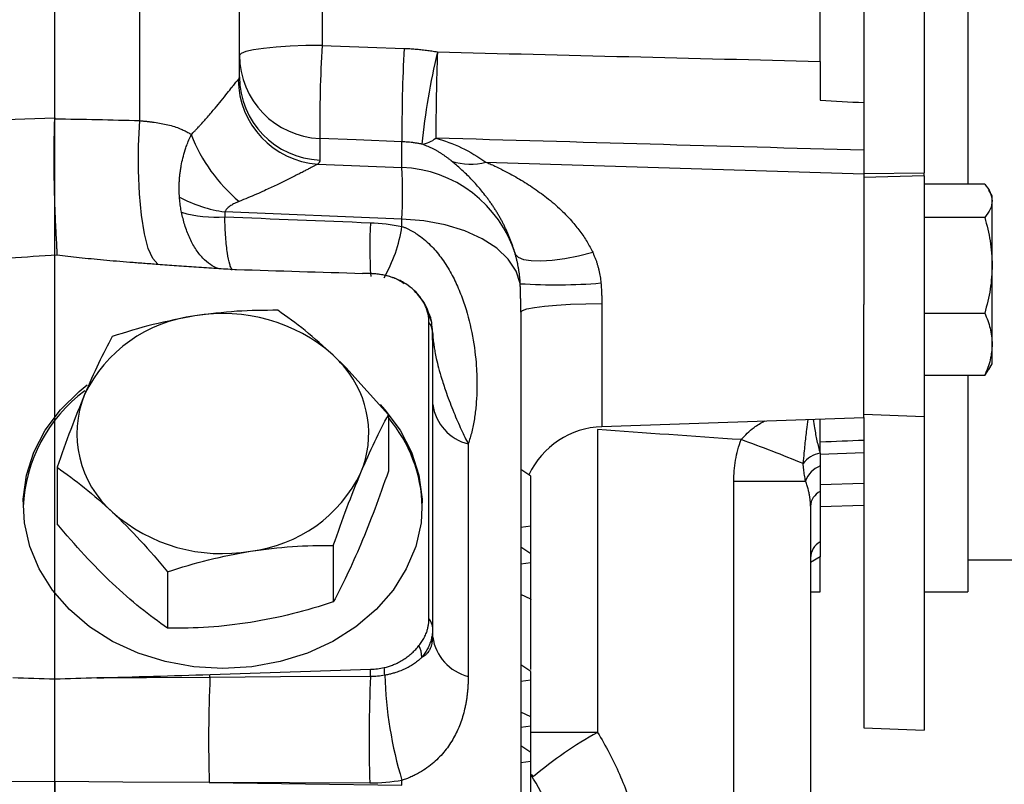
# Model space of a CAD drawing. Header units: inches. Extents: x 0.4 to 16.6, y 0.2 to 10.8.
# Tile 13 of 18: x 12.3 to 13.9, y 5.5 to 6.7. Entities that reach past the tile are written whole.
import ezdxf

# ---------------------------------------------------------------- set-up
doc = ezdxf.new("R2010")
doc.units = ezdxf.units.IN
doc.header["$MEASUREMENT"] = 0
doc.layers.add('SLD-0', color=7, linetype='Continuous', lineweight=25)

msp = doc.modelspace()

# ---------------------------------------------------------------- linework, layer by layer
at = {"color": 8, "linetype": 'Continuous', "lineweight": 25}
for p, q in [((12.5229, 6.52), (12.5229, 8.3494)), ((13.2665, 6.2259), (13.2665, 6.0279)), ((13.6883, 5.9855), (13.618, 5.9832)), ((13.618, 5.9351), (13.6883, 5.9371)), ((13.618, 5.8186), (13.6023, 5.8094)), ((13.2595, 5.5362), (13.1523, 5.5362)), ((13.1543, 5.4651), (13.1543, 5.4686))]:
    msp.add_line(p, q, dxfattribs=at)
at = {"color": 7, "linetype": 'Continuous', "lineweight": 25}
for p, q in [((12.6834, 6.5903), (12.6834, 8.1328)), ((13.785, 7.9733), (13.785, 6.4361)), ((13.6883, 7.9701), (13.6883, 6.4349)), ((13.8553, 7.7568), (13.8553, 6.4177)), ((12.8162, 7.7366), (12.8162, 6.6409)), ((13.618, 6.6152), (13.618, 7.7284)), ((12.3861, 6.5243), (12.3861, 6.8625)), ((12.8127, 6.4914), (12.8127, 6.4567)), ((12.9449, 6.4447), (12.9449, 6.486)), ((12.8094, 6.4502), (12.9449, 6.4447)), ((13.08, 6.4534), (13.6883, 6.4343)), ((13.6883, 6.4349), (13.785, 6.4361)), ((13.6883, 6.4349), (13.6883, 6.4285)), ((13.785, 6.431), (13.785, 6.4361)), ((13.785, 6.431), (13.6883, 6.4285)), ((13.6883, 6.4285), (13.6883, 6.2243)), ((13.785, 6.431), (13.785, 6.0444)), ((13.8827, 6.4177), (13.785, 6.4177)), ((13.8948, 6.3992), (13.8896, 6.4081)), ((13.8948, 6.391), (13.8948, 6.3992)), ((13.8948, 6.2874), (13.8948, 6.391)), ((12.9449, 6.3615), (12.66, 6.3731)), ((12.9449, 6.3499), (12.9449, 6.3615)), ((13.8827, 6.3642), (13.785, 6.3642)), ((13.8948, 6.1604), (13.8948, 6.2874)), ((13.1361, 6.2119), (13.1361, 5.3365)), ((13.6883, 6.0426), (13.6883, 6.2243)), ((13.785, 6.2105), (13.8827, 6.2105)), ((12.9883, 5.7193), (12.9883, 6.1952)), ((12.9942, 6.1669), (12.9942, 5.7034)), ((13.8948, 6.1289), (13.8948, 6.1604)), ((12.8544, 6.1231), (12.834, 6.143)), ((12.8527, 6.1228), (12.8544, 6.1231)), ((12.923, 6.047), (12.8544, 6.1231)), ((13.8827, 6.1103), (13.8893, 6.1202)), ((13.8896, 6.12), (13.8948, 6.1289)), ((13.8827, 6.1103), (13.785, 6.1103)), ((13.8553, 6.1103), (13.8553, 5.7622)), ((12.923, 6.047), (12.923, 5.9562)), ((13.2665, 6.0279), (13.6883, 6.0426)), ((13.618, 5.9849), (13.618, 6.0401)), ((13.6883, 6.0478), (13.785, 6.0444)), ((13.6883, 6.0426), (13.6883, 5.5433)), ((13.785, 6.0444), (13.785, 5.5399)), ((13.2595, 6.0231), (13.2595, 5.5362)), ((13.0515, 6), (13.0515, 5.6261)), ((12.3898, 5.9625), (12.3898, 5.8717)), ((13.1523, 5.9482), (13.1361, 5.9587)), ((13.1523, 5.8676), (13.1523, 5.9482)), ((13.479, 5.3894), (13.479, 5.94)), ((13.479, 5.94), (13.5945, 5.94)), ((13.618, 5.9237), (13.618, 5.8427)), ((13.6023, 5.8999), (13.6023, 5.3894)), ((13.618, 5.8994), (13.6883, 5.9018)), ((13.1523, 5.8676), (13.1361, 5.8658)), ((13.1523, 5.8235), (13.1523, 5.8676)), ((12.8344, 5.8368), (12.8344, 5.746)), ((13.1523, 5.8235), (13.1361, 5.834)), ((13.1523, 5.8088), (13.1523, 5.8235)), ((13.618, 5.7623), (13.618, 5.8186)), ((13.1523, 5.8088), (13.1361, 5.8069)), ((13.1523, 5.7359), (13.1523, 5.8088)), ((13.8553, 5.8136), (13.9337, 5.8136)), ((12.5678, 5.7945), (12.5678, 5.7037)), ((13.1523, 5.7504), (13.1361, 5.758)), ((13.6023, 5.7621), (13.618, 5.7623)), ((13.785, 5.7622), (13.8553, 5.7622)), ((12.9942, 5.7034), (12.9942, 5.6895)), ((13.1523, 5.6341), (13.1361, 5.6446)), ((13.1523, 5.62), (13.1523, 5.6341)), ((13.1523, 5.62), (13.1361, 5.6181)), ((13.1523, 5.5612), (13.1523, 5.62)), ((13.1523, 5.5612), (13.1361, 5.5688)), ((13.1523, 5.5461), (13.1361, 5.5443)), ((13.1523, 5.5461), (13.1523, 5.5612)), ((13.1523, 5.5041), (13.1523, 5.5461)), ((13.6883, 5.5433), (13.785, 5.5399)), ((13.1523, 5.5041), (13.1361, 5.5146)), ((13.1523, 5.4894), (13.1523, 5.5041)), ((13.1523, 5.4894), (13.1361, 5.4875)), ((13.1564, 5.465), (13.1533, 5.4683)), ((12.6347, 5.4554), (12.9449, 5.4511)), ((12.8929, 5.4544), (12.6347, 5.4554)), ((12.9449, 5.4511), (12.9449, 5.459))]:
    msp.add_line(p, q, dxfattribs=at)
at = {"color": 7, "linetype": 'Continuous', "lineweight": 25, "flags": 128}
for points in [[(12.8162, 6.6409), (12.7902, 6.6406), (12.7652, 6.6396), (12.7423, 6.6381), (12.7222, 6.6362), (12.7057, 6.6338), (12.6935, 6.6311), (12.686, 6.6281), (12.6834, 6.6251)], [(12.8162, 6.6409), (12.8902, 6.6383), (12.9484, 6.6362)], [(12.5521, 6.2891), (12.5439, 6.2981), (12.5366, 6.3146), (12.5304, 6.3381), (12.5256, 6.3677), (12.5223, 6.402), (12.5208, 6.4399), (12.5209, 6.4797), (12.5229, 6.52)], [(12.9449, 6.486), (12.8709, 6.489), (12.8127, 6.4914)], [(13.1352, 6.2578), (13.1287, 6.278), (13.1159, 6.2971), (13.0975, 6.3147), (13.0739, 6.3301), (13.0458, 6.3428), (13.0143, 6.3525), (12.9803, 6.3588), (12.9449, 6.3615)], [(13.1273, 6.305), (13.132, 6.3003), (13.1406, 6.2969), (13.1528, 6.295), (13.1682, 6.2946), (13.1865, 6.2958), (13.2069, 6.2985), (13.2289, 6.3027), (13.2518, 6.3082)], [(12.8958, 6.2739), (12.8878, 6.2741), (12.8815, 6.2743)], [(13.1361, 6.2119), (13.1386, 6.2146), (13.146, 6.2172), (13.1579, 6.2195), (13.1741, 6.2217), (13.1938, 6.2234), (13.2163, 6.2247), (13.2409, 6.2256), (13.2665, 6.2259)], [(12.6564, 5.6389), (12.6097, 5.6417), (12.5639, 5.65), (12.5201, 5.6638), (12.4792, 5.6826), (12.4421, 5.706), (12.4096, 5.7337), (12.3823, 5.7649), (12.3609, 5.799), (12.3458, 5.8354), (12.3372, 5.8731), (12.3355, 5.9115), (12.3407, 5.9497), (12.3525, 5.9868), (12.3708, 6.0222), (12.3953, 6.0549), (12.4253, 6.0845), (12.4382, 6.0949)], [(12.9099, 6.0633), (12.9175, 6.0549), (12.942, 6.0222), (12.9603, 5.9868), (12.9721, 5.9497), (12.9773, 5.9115), (12.9756, 5.8731), (12.967, 5.8354), (12.9519, 5.799), (12.9305, 5.7649), (12.9032, 5.7337), (12.8707, 5.706), (12.8336, 5.6826), (12.7927, 5.6638), (12.7489, 5.65), (12.7032, 5.6417), (12.6564, 5.6389)], [(12.8942, 5.626), (12.7494, 5.6253), (12.6359, 5.6247)], [(12.6359, 5.6247), (12.5338, 5.6242), (12.4536, 5.6238)], [(12.3861, 5.4572), (12.2469, 5.4562), (12.1376, 5.4554)], [(12.6347, 5.4554), (12.4955, 5.4564), (12.3861, 5.4572)]]:
    msp.add_lwpolyline(points, dxfattribs=at)
at = {"color": 7, "linetype": 'Continuous', "lineweight": 25}
for centre, radius, start, end in [((15.1096, 6.5119), 2.297, 176.7797, 180.5103), ((12.8178, 6.6257), 0.1344, 180.2751, 267.8055), ((15.231, 6.5073), 2.2862, 176.7685, 180.5336), ((14.1711, 6.3562), 1.201, 166.8007, 173.9802), ((16.7597, 6.4972), 3.7602, 177.9692, 180.0829), ((12.8184, 6.5868), 0.1369, 180.2923, 266.245), ((12.8178, 6.5909), 0.1344, 180.2751, 267.8055), ((12.8503, 6.5917), 0.262, 201.0557, 230.3174), ((12.9714, 6.5266), 0.0447, 276.8473, 308.8943), ((13.0548, 6.5424), 0.0925, 251.1057, 285.8224), ((11.9513, 6.4031), 0.9944, 357.6027, 2.3973), ((12.9368, 6.2452), 0.1997, 17.4389, 87.6979), ((12.6908, 6.5905), 0.2196, 241.7261, 261.9219), ((12.646, 6.566), 0.2013, 253.8846, 273.8936), ((13.1921, 7.1328), 0.8769, 266.2815, 274.7712), ((12.6379, 5.981), 0.2264, 96.6471, 154.17), ((12.6576, 5.9438), 0.2661, 48.4832, 99.9334), ((12.9681, 6.1786), 0.0262, 4.4455, 39.507), ((13.0022, 6.167), 0.00797, 181.3771, 215.9262), ((12.6955, 5.996), 0.202, 38.8846, 46.7042), ((12.7274, 6.0171), 0.164, 337.3352, 40.1419), ((12.5819, 5.8878), 0.2468, 126.719, 177.4554), ((12.5891, 6.0164), 0.1673, 157.8022, 228.7822), ((13.0709, 6.075), 0.0775, 188.6945, 255.4994), ((12.7475, 5.8936), 0.2301, 1.3018, 40.2821), ((13.2713, 5.8928), 0.1351, 92, 154.8039), ((12.6618, 3.7071), 2.4447, 67.6701, 70.181), ((13.6243, 5.9437), 0.0418, 98.7843, 143.7445), ((13.6305, 5.9292), 0.0376, 109.4059, 163.2725), ((12.6749, 6.0526), 0.2264, 276.6471, 334.17), ((13.6298, 5.8988), 0.0275, 115.4083, 177.824), ((12.6552, 6.0898), 0.2661, 228.4832, 279.9334), ((13.6327, 5.8161), 0.0304, 118.9682, 179.0394), ((12.9685, 5.7028), 0.0258, 1.2718, 39.7066), ((13.0709, 5.7012), 0.0775, 188.6945, 255.4994), ((12.9323, 5.6559), 0.0446, 1.3821, 26.4047), ((11.8592, 5.645), 0.7769, 358.4998, 358.8391), ((15.1762, 5.5227), 2.2843, 177.4093, 181.7133), ((12.0321, 5.6497), 0.8624, 358.428, 359.2021), ((12.7175, 5.6219), 0.1997, 1.7868, 5.3238), ((13.5767, 5.6495), 0.6599, 181.8598, 196.7771), ((14.9354, 5.5238), 2.3017, 177.4865, 181.7025), ((13.5851, 4.9545), 0.6667, 119.2359, 130.0182)]:
    msp.add_arc(centre, radius, start, end, dxfattribs=at)
at = {"color": 8, "linetype": 'Continuous', "lineweight": 25}
for centre, radius, start, end in [((13.6311, 6.317), 0.7381, 176.9875, 183.6892), ((12.7036, 6.3874), 0.2442, 330.4412, 351.1607)]:
    msp.add_arc(centre, radius, start, end, dxfattribs=at)
at = {"color": 7, "linetype": 'Continuous', "lineweight": 25}
for points, knots in [([(12.9484, 6.6362), (12.9514, 6.636), (12.9574, 6.6358), (12.9663, 6.6351), (12.9753, 6.6343), (12.9842, 6.6332), (12.9931, 6.632), (12.9989, 6.631), (13.0019, 6.6305)], [0, 0, 0, 0, 0.167181, 0.334031, 0.500644, 0.667113, 0.833534, 1, 1, 1, 1]), ([(13.618, 6.6152), (13.618, 6.6135), (13.618, 6.61), (13.618, 6.6048), (13.618, 6.5996), (13.618, 6.5943), (13.618, 6.5891), (13.618, 6.582), (13.618, 6.5733), (13.618, 6.563), (13.618, 6.5563), (13.618, 6.5529)], [0, 0, 0, 0, 0.083387, 0.16653, 0.249555, 0.332588, 0.415755, 0.499183, 0.66626, 0.832858, 1, 1, 1, 1]), ([(12.6058, 6.4976), (12.6075, 6.4993), (12.6105, 6.5024), (12.6144, 6.5065), (12.6172, 6.5094), (12.621, 6.5136), (12.6258, 6.5189), (12.6343, 6.5285), (12.6438, 6.5396), (12.6545, 6.5527), (12.6637, 6.5641), (12.6701, 6.5722), (12.6741, 6.5772), (12.6765, 6.5803), (12.6786, 6.5828), (12.6802, 6.5848), (12.6811, 6.5857), (12.6815, 6.5861)], [0, 0, 0, 0, 0.045744, 0.081753, 0.108046, 0.124639, 0.191106, 0.249371, 0.382827, 0.499121, 0.63038, 0.749076, 0.802244, 0.853757, 0.903775, 0.952464, 1, 1, 1, 1]), ([(12.6815, 6.5861), (12.6817, 6.5864), (12.6822, 6.5869), (12.6828, 6.5877), (12.6831, 6.5886), (12.6834, 6.5894), (12.6834, 6.59), (12.6834, 6.5903)], [0, 0, 0, 0, 0.201492, 0.402237, 0.602237, 0.80149, 1, 1, 1, 1]), ([(12.3898, 6.304), (12.3899, 6.3047), (12.3899, 6.306), (12.3899, 6.3084), (12.3898, 6.3112), (12.3897, 6.3145), (12.3895, 6.3183), (12.3893, 6.3226), (12.389, 6.3288), (12.3882, 6.3416), (12.3872, 6.3619), (12.3861, 6.3902), (12.3854, 6.4206), (12.3851, 6.4466), (12.3851, 6.4653), (12.3852, 6.4768), (12.3853, 6.4884), (12.3855, 6.4999), (12.3858, 6.5115), (12.386, 6.5191), (12.3861, 6.5229)], [0, 0, 0, 0, 0.020656, 0.043471, 0.068488, 0.095747, 0.125287, 0.153724, 0.187551, 0.250133, 0.385189, 0.499997, 0.627437, 0.749858, 0.791469, 0.833226, 0.875042, 0.916833, 0.958513, 1, 1, 1, 1]), ([(12.5229, 6.52), (12.525, 6.5198), (12.5291, 6.5194), (12.535, 6.5187), (12.5407, 6.518), (12.5483, 6.517), (12.5574, 6.5155), (12.5683, 6.5133), (12.5785, 6.5105), (12.5872, 6.5074), (12.5944, 6.5042), (12.6003, 6.5011), (12.604, 6.4988), (12.6058, 6.4976)], [0, 0, 0, 0, 0.066396, 0.13027, 0.191638, 0.250513, 0.378832, 0.498866, 0.626825, 0.748828, 0.83393, 0.917575, 1, 1, 1, 1]), ([(12.5868, 6.3971), (12.5867, 6.399), (12.5864, 6.4028), (12.5863, 6.4086), (12.5863, 6.4147), (12.5865, 6.4209), (12.5869, 6.4273), (12.5876, 6.4339), (12.5885, 6.4407), (12.5899, 6.4492), (12.5922, 6.46), (12.5953, 6.4708), (12.5996, 6.4836), (12.6032, 6.4918), (12.6058, 6.4976)], [0, 0, 0, 0, 0.0575575, 0.1166869, 0.1773424, 0.239472, 0.3030172, 0.3679135, 0.4340906, 0.5014727, 0.6183014, 0.7503179, 0.8211544, 1, 1, 1, 1]), ([(12.9768, 6.4822), (12.9748, 6.4826), (12.9708, 6.4833), (12.9651, 6.4842), (12.9596, 6.4849), (12.9544, 6.4854), (12.9495, 6.4858), (12.9464, 6.4859), (12.9449, 6.486)], [0, 0, 0, 0, 0.190847, 0.372022, 0.543525, 0.705355, 0.857514, 1, 1, 1, 1]), ([(13.0248, 6.4549), (13.0235, 6.4559), (13.021, 6.458), (13.0171, 6.4609), (13.0132, 6.4637), (13.0092, 6.4664), (13.0053, 6.4689), (13.0013, 6.4712), (12.9972, 6.4734), (12.9932, 6.4755), (12.9892, 6.4774), (12.9851, 6.4791), (12.981, 6.4807), (12.9782, 6.4817), (12.9768, 6.4822)], [0, 0, 0, 0, 0.106876, 0.209254, 0.307179, 0.400702, 0.489883, 0.57479, 0.655503, 0.732113, 0.80473, 0.873479, 0.93851, 1, 1, 1, 1]), ([(12.9995, 6.4918), (13.0134, 6.4879), (13.0272, 6.4827), (13.0541, 6.4699), (13.0673, 6.4622), (13.08, 6.4534)], [0, 0, 0, 0, 0.5, 0.5, 1, 1, 1, 1]), ([(12.8094, 6.4502), (12.809, 6.45), (12.8082, 6.4495), (12.8066, 6.4487), (12.8049, 6.4478), (12.803, 6.4467), (12.8009, 6.4456), (12.7986, 6.4444), (12.7961, 6.443), (12.7933, 6.4416), (12.7904, 6.4401), (12.7873, 6.4385), (12.784, 6.4368), (12.7805, 6.4349), (12.7768, 6.4331), (12.7729, 6.4311), (12.7687, 6.429), (12.7644, 6.4269), (12.756, 6.4227), (12.7426, 6.4162), (12.7259, 6.4084), (12.7105, 6.4016), (12.697, 6.3958), (12.6877, 6.392), (12.683, 6.3901)], [0, 0, 0, 0, 0.026364, 0.052955, 0.079808, 0.10696, 0.134442, 0.162288, 0.190528, 0.219193, 0.24831, 0.277908, 0.308011, 0.338645, 0.369833, 0.401596, 0.433957, 0.466934, 0.500547, 0.622375, 0.750546, 0.832276, 0.915387, 1, 1, 1, 1]), ([(13.1273, 6.305), (13.1268, 6.3068), (13.1257, 6.3105), (13.124, 6.3158), (13.1222, 6.3212), (13.1202, 6.3265), (13.1182, 6.3319), (13.1159, 6.3372), (13.1136, 6.3425), (13.1111, 6.3477), (13.1086, 6.353), (13.1059, 6.3582), (13.1031, 6.3633), (13.1001, 6.3684), (13.0971, 6.3735), (13.0939, 6.3786), (13.0906, 6.3836), (13.0872, 6.3885), (13.0837, 6.3934), (13.0769, 6.4026), (13.0664, 6.4153), (13.0545, 6.4279), (13.045, 6.4372), (13.0379, 6.4437), (13.0312, 6.4496), (13.0269, 6.4531), (13.0248, 6.4549)], [0, 0, 0, 0, 0.0231262, 0.0467298, 0.070827, 0.0954328, 0.1205613, 0.1462259, 0.172439, 0.1992124, 0.226557, 0.2544832, 0.2830006, 0.3121184, 0.3418451, 0.3721887, 0.4031568, 0.4347565, 0.4669944, 0.4998769, 0.6224893, 0.7493078, 0.814601, 0.8781252, 0.939913, 1, 1, 1, 1]), ([(13.08, 6.4534), (13.0822, 6.4524), (13.087, 6.4503), (13.0949, 6.4466), (13.1018, 6.4432), (13.109, 6.4396), (13.117, 6.4354), (13.1319, 6.4273), (13.1479, 6.4175), (13.1634, 6.4069), (13.1792, 6.3953), (13.1976, 6.3799), (13.2141, 6.3633), (13.2248, 6.3506), (13.2313, 6.3422), (13.2373, 6.3338), (13.2427, 6.3253), (13.2475, 6.3168), (13.2504, 6.311), (13.2518, 6.3082)], [0, 0, 0, 0, 0.034821, 0.076628, 0.125412, 0.143169, 0.188135, 0.250834, 0.375715, 0.440241, 0.500237, 0.632396, 0.750461, 0.795879, 0.839682, 0.881928, 0.922682, 0.962013, 1, 1, 1, 1]), ([(13.8827, 6.4177), (13.8861, 6.4134), (13.8929, 6.4046), (13.8941, 6.3955), (13.8948, 6.391)], [0, 0, 0, 0, 0.495458, 1, 1, 1, 1]), ([(12.5901, 6.3726), (12.5898, 6.3742), (12.5892, 6.3773), (12.5884, 6.3821), (12.5878, 6.387), (12.5872, 6.392), (12.5869, 6.3954), (12.5868, 6.3971)], [0, 0, 0, 0, 0.197333, 0.396055, 0.596114, 0.79745, 1, 1, 1, 1]), ([(12.683, 6.3901), (12.6817, 6.3895), (12.6792, 6.3885), (12.6757, 6.3869), (12.6724, 6.3852), (12.6694, 6.3833), (12.6666, 6.3814), (12.6642, 6.3794), (12.6622, 6.3773), (12.6608, 6.3752), (12.6602, 6.3738), (12.66, 6.3731)], [0, 0, 0, 0, 0.1364962, 0.2647586, 0.3850342, 0.4976226, 0.6198776, 0.7299449, 0.8289078, 0.9182545, 1, 1, 1, 1]), ([(13.8948, 6.391), (13.8942, 6.3865), (13.8929, 6.3774), (13.8861, 6.3687), (13.8827, 6.3642)], [0, 0, 0, 0, 0.494511, 1, 1, 1, 1]), ([(13.8827, 6.3642), (13.8861, 6.3517), (13.8929, 6.3266), (13.8941, 6.3005), (13.8948, 6.2874)], [0, 0, 0, 0, 0.495458, 1, 1, 1, 1]), ([(12.9449, 6.3499), (12.9462, 6.3494), (12.949, 6.3483), (12.9532, 6.3465), (12.9573, 6.3445), (12.9613, 6.3423), (12.9654, 6.34), (12.9718, 6.3358), (12.9803, 6.3294), (12.9936, 6.3173), (13.0083, 6.3), (13.0227, 6.2775), (13.0347, 6.2534), (13.0474, 6.2208), (13.0583, 6.1792), (13.0639, 6.1386), (13.0656, 6.1072), (13.0656, 6.0842), (13.0643, 6.0618), (13.0621, 6.0438), (13.0595, 6.0298), (13.0572, 6.0196), (13.0546, 6.0096), (13.0525, 6.0032), (13.0515, 6)], [0, 0, 0, 0, 0.010118, 0.020342, 0.030685, 0.041162, 0.051787, 0.062571, 0.093267, 0.125213, 0.185566, 0.250069, 0.311204, 0.375077, 0.499985, 0.625071, 0.68749, 0.750059, 0.812823, 0.875145, 0.906807, 0.938147, 0.969199, 1, 1, 1, 1]), ([(13.2518, 6.3082), (13.2525, 6.3066), (13.2539, 6.3034), (13.2559, 6.2986), (13.2577, 6.2938), (13.2593, 6.2889), (13.2607, 6.284), (13.2619, 6.279), (13.263, 6.2741), (13.2639, 6.2691), (13.2646, 6.2641), (13.2649, 6.2607), (13.265, 6.259)], [0, 0, 0, 0, 0.103539, 0.205978, 0.307429, 0.408008, 0.507834, 0.607029, 0.705717, 0.804022, 0.902074, 1, 1, 1, 1]), ([(11.8768, 6.2774), (11.9083, 6.2789), (11.9701, 6.2817), (12.061, 6.2861), (12.1483, 6.2905), (12.232, 6.295), (12.3121, 6.2994), (12.3643, 6.3025), (12.3898, 6.304)], [0, 0, 0, 0, 0.18413, 0.361273, 0.531431, 0.694604, 0.850793, 1, 1, 1, 1]), ([(12.3898, 6.304), (12.3957, 6.3033), (12.4076, 6.3019), (12.4258, 6.2999), (12.4449, 6.298), (12.4648, 6.2961), (12.4855, 6.2943), (12.5069, 6.2925), (12.5292, 6.2908), (12.5444, 6.2897), (12.5521, 6.2891)], [0, 0, 0, 0, 0.108083, 0.220981, 0.338705, 0.461263, 0.588664, 0.720915, 0.858024, 1, 1, 1, 1]), ([(13.1352, 6.2578), (13.1351, 6.2596), (13.1349, 6.2633), (13.1344, 6.2687), (13.1338, 6.2741), (13.133, 6.2794), (13.1321, 6.2846), (13.1311, 6.2898), (13.13, 6.295), (13.1287, 6.3), (13.1278, 6.3034), (13.1273, 6.305)], [0, 0, 0, 0, 0.112715, 0.224905, 0.336626, 0.447933, 0.558878, 0.669511, 0.77988, 0.890029, 1, 1, 1, 1]), ([(12.5521, 6.2891), (12.562, 6.2884), (12.5826, 6.2869), (12.614, 6.2846), (12.6454, 6.2825), (12.666, 6.2813), (12.6759, 6.2808)], [0, 0, 0, 0, 0.240917, 0.500017, 0.761457, 1, 1, 1, 1]), ([(13.8948, 6.2874), (13.8942, 6.2745), (13.8929, 6.2485), (13.8861, 6.2233), (13.8827, 6.2105)], [0, 0, 0, 0, 0.494511, 1, 1, 1, 1]), ([(12.9883, 6.1952), (12.9883, 6.1965), (12.9882, 6.199), (12.9879, 6.2027), (12.9874, 6.2065), (12.9863, 6.2114), (12.9845, 6.2175), (12.9815, 6.2246), (12.9776, 6.2315), (12.9715, 6.2402), (12.9619, 6.2501), (12.9502, 6.2583), (12.9399, 6.2637), (12.9316, 6.2671), (12.9231, 6.2699), (12.9142, 6.2719), (12.9051, 6.2734), (12.8989, 6.2737), (12.8958, 6.2739)], [0, 0, 0, 0, 0.031223, 0.062384, 0.093555, 0.124806, 0.187262, 0.249795, 0.312118, 0.374519, 0.499679, 0.624108, 0.68673, 0.74943, 0.811731, 0.87411, 0.937036, 1, 1, 1, 1]), ([(12.992, 6.1979), (12.9893, 6.2071), (12.984, 6.2252), (12.9714, 6.2394), (12.9651, 6.2465)], [0, 0, 0, 0, 0.503549, 1, 1, 1, 1]), ([(13.1361, 6.2119), (13.1361, 6.2144), (13.1361, 6.2195), (13.136, 6.227), (13.1359, 6.2347), (13.1357, 6.2423), (13.1355, 6.2501), (13.1353, 6.2552), (13.1352, 6.2578)], [0, 0, 0, 0, 0.1623, 0.326265, 0.491958, 0.65944, 0.828768, 1, 1, 1, 1]), ([(13.265, 6.259), (13.2652, 6.2573), (13.2654, 6.2539), (13.2657, 6.2505), (13.2658, 6.2489)], [0, 0, 0, 0, 0.510814, 1, 1, 1, 1]), ([(13.2658, 6.2489), (13.2659, 6.2469), (13.2661, 6.2429), (13.2664, 6.2371), (13.2665, 6.2314), (13.2665, 6.2277), (13.2665, 6.2259)], [0, 0, 0, 0, 0.263373, 0.517788, 0.763307, 1, 1, 1, 1]), ([(12.745, 6.215), (12.7231, 6.2149), (12.6795, 6.2148), (12.6343, 6.2088), (12.6117, 6.2059)], [0, 0, 0, 0, 0.500383, 1, 1, 1, 1]), ([(12.834, 6.143), (12.8189, 6.1566), (12.7888, 6.1839), (12.7596, 6.2046), (12.745, 6.215)], [0, 0, 0, 0, 0.5002514, 1, 1, 1, 1]), ([(12.6117, 6.2059), (12.5891, 6.2017), (12.544, 6.1933), (12.5003, 6.1796), (12.4784, 6.1727)], [0, 0, 0, 0, 0.500251, 1, 1, 1, 1]), ([(13.8827, 6.2105), (13.8861, 6.2024), (13.8929, 6.186), (13.8941, 6.169), (13.8948, 6.1604)], [0, 0, 0, 0, 0.495458, 1, 1, 1, 1]), ([(12.4784, 6.1727), (12.4712, 6.1589), (12.4567, 6.1312), (12.4416, 6.0968), (12.4341, 6.0796)], [0, 0, 0, 0, 0.500383, 1, 1, 1, 1]), ([(12.9958, 6.1624), (12.996, 6.1605), (12.9966, 6.1559), (12.998, 6.1476), (13.0003, 6.1363), (13.0039, 6.1216), (13.0092, 6.1031), (13.0155, 6.0841), (13.0221, 6.0662), (13.0281, 6.0511), (13.0342, 6.0368), (13.0401, 6.0235), (13.0458, 6.0113), (13.0496, 6.0037), (13.0515, 6)], [0, 0, 0, 0, 0.036791, 0.090552, 0.162291, 0.253312, 0.365247, 0.50015, 0.594828, 0.685672, 0.772112, 0.85362, 0.92972, 1, 1, 1, 1]), ([(13.8948, 6.1604), (13.8942, 6.152), (13.8929, 6.1351), (13.8861, 6.1186), (13.8827, 6.1103)], [0, 0, 0, 0, 0.494511, 1, 1, 1, 1]), ([(12.4341, 6.0796), (12.4266, 6.0612), (12.4116, 6.0243), (12.3971, 5.9831), (12.3898, 5.9625)], [0, 0, 0, 0, 0.500251, 1, 1, 1, 1]), ([(12.8787, 5.9539), (12.8862, 5.9711), (12.9012, 6.0055), (12.9157, 6.0332), (12.923, 6.047)], [0, 0, 0, 0, 0.500251, 1, 1, 1, 1]), ([(13.479, 5.94), (13.479, 5.9514), (13.48, 5.9627), (13.4838, 5.9852), (13.4867, 5.9963), (13.4906, 6.007)], [0, 0, 0, 0, 0.5, 0.5, 1, 1, 1, 1]), ([(13.618, 5.9849), (13.618, 5.9812), (13.618, 5.9746), (13.618, 5.9677), (13.618, 5.9646)], [0, 0, 0, 0, 0.5511305, 1, 1, 1, 1]), ([(12.3898, 5.9625), (12.4044, 5.9521), (12.4336, 5.9313), (12.4638, 5.9041), (12.4788, 5.8905)], [0, 0, 0, 0, 0.500383, 1, 1, 1, 1]), ([(13.5945, 5.94), (13.5942, 5.9416), (13.5935, 5.9448), (13.5926, 5.9496), (13.5919, 5.9544), (13.5914, 5.9592), (13.5909, 5.9639), (13.5907, 5.967), (13.5906, 5.9685)], [0, 0, 0, 0, 0.167953, 0.336818, 0.506058, 0.67411, 0.839152, 1, 1, 1, 1]), ([(13.618, 5.9646), (13.618, 5.9628), (13.618, 5.9593), (13.618, 5.9539), (13.618, 5.9485), (13.618, 5.9413), (13.618, 5.9328), (13.618, 5.9266), (13.618, 5.9237)], [0, 0, 0, 0, 0.125009, 0.250017, 0.374938, 0.499921, 0.760783, 1, 1, 1, 1]), ([(12.8344, 5.8368), (12.8416, 5.8574), (12.8561, 5.8986), (12.8712, 5.9355), (12.8787, 5.9539)], [0, 0, 0, 0, 0.500383, 1, 1, 1, 1]), ([(12.923, 5.9562), (12.9157, 5.9356), (12.9012, 5.8943), (12.8862, 5.8575), (12.8787, 5.839)], [0, 0, 0, 0, 0.500383, 1, 1, 1, 1]), ([(13.6023, 5.8999), (13.6023, 5.9013), (13.6023, 5.9042), (13.602, 5.9089), (13.6014, 5.9141), (13.6004, 5.9198), (13.599, 5.9261), (13.5971, 5.9329), (13.5954, 5.9376), (13.5945, 5.94)], [0, 0, 0, 0, 0.105974, 0.224236, 0.354791, 0.497642, 0.652793, 0.820245, 1, 1, 1, 1]), ([(12.4788, 5.8905), (12.4939, 5.8757), (12.524, 5.846), (12.5532, 5.8117), (12.5678, 5.7945)], [0, 0, 0, 0, 0.500251, 1, 1, 1, 1]), ([(12.4788, 5.7757), (12.4637, 5.7905), (12.4336, 5.8202), (12.4044, 5.8545), (12.3898, 5.8717)], [0, 0, 0, 0, 0.500251, 1, 1, 1, 1]), ([(12.7011, 5.8277), (12.7237, 5.8306), (12.7688, 5.8366), (12.8125, 5.8367), (12.8344, 5.8368)], [0, 0, 0, 0, 0.500251, 1, 1, 1, 1]), ([(12.8787, 5.839), (12.8712, 5.8218), (12.8561, 5.7875), (12.8416, 5.7598), (12.8344, 5.746)], [0, 0, 0, 0, 0.500251, 1, 1, 1, 1]), ([(13.618, 5.8427), (13.618, 5.842), (13.618, 5.8405), (13.618, 5.8384), (13.618, 5.8362), (13.618, 5.8341), (13.618, 5.832), (13.618, 5.8296), (13.618, 5.8272), (13.618, 5.8245), (13.618, 5.8218), (13.618, 5.8197), (13.618, 5.8186)], [0, 0, 0, 0, 0.06995, 0.145201, 0.225806, 0.31181, 0.403249, 0.500152, 0.62515, 0.750149, 0.875077, 1, 1, 1, 1]), ([(12.5678, 5.7945), (12.5897, 5.8014), (12.6333, 5.8151), (12.6785, 5.8235), (12.7011, 5.8277)], [0, 0, 0, 0, 0.500383, 1, 1, 1, 1]), ([(12.5678, 5.7037), (12.5532, 5.7141), (12.524, 5.7348), (12.4939, 5.7621), (12.4788, 5.7757)], [0, 0, 0, 0, 0.5003834, 1, 1, 1, 1]), ([(12.8344, 5.746), (12.8125, 5.7391), (12.7688, 5.7254), (12.7236, 5.717), (12.7011, 5.7128)], [0, 0, 0, 0, 0.5003834, 1, 1, 1, 1]), ([(13.1523, 5.6374), (13.1523, 5.6418), (13.1523, 5.6513), (13.1523, 5.6712), (13.1523, 5.694), (13.1523, 5.7156), (13.1523, 5.7342), (13.1523, 5.7466), (13.1523, 5.7514), (13.1523, 5.7502), (13.1523, 5.7501)], [0, 0, 0, 0, 0.1364043, 0.2870385, 0.4297564, 0.5748907, 0.7240755, 0.8590872, 0.9895373, 1, 1, 1, 1]), ([(12.7011, 5.7128), (12.6785, 5.7098), (12.6333, 5.7039), (12.5896, 5.7038), (12.5678, 5.7037)], [0, 0, 0, 0, 0.500251, 1, 1, 1, 1]), ([(12.9722, 5.6757), (12.9731, 5.6768), (12.9748, 5.6789), (12.9771, 5.6823), (12.9792, 5.6857), (12.9811, 5.6892), (12.9827, 5.6928), (12.9845, 5.6971), (12.9861, 5.702), (12.9873, 5.7077), (12.9882, 5.7135), (12.9883, 5.7174), (12.9883, 5.7193)], [0, 0, 0, 0, 0.083325, 0.166266, 0.24902, 0.331785, 0.414761, 0.498144, 0.623913, 0.749021, 0.874155, 1, 1, 1, 1]), ([(12.9942, 5.7034), (12.9942, 5.7022), (12.9942, 5.6997), (12.9939, 5.696), (12.9934, 5.6923), (12.9927, 5.6886), (12.9917, 5.6849), (12.9906, 5.6813), (12.9893, 5.6776), (12.9877, 5.674), (12.986, 5.6705), (12.984, 5.667), (12.9818, 5.6636), (12.9795, 5.6602), (12.9777, 5.658), (12.9769, 5.657)], [0, 0, 0, 0, 0.074764, 0.149888, 0.225371, 0.301215, 0.377418, 0.453981, 0.530904, 0.608187, 0.68583, 0.763832, 0.842195, 0.920918, 1, 1, 1, 1]), ([(12.9769, 5.657), (12.9776, 5.6574), (12.9789, 5.6581), (12.9808, 5.6593), (12.9824, 5.6605), (12.9845, 5.6622), (12.9868, 5.6647), (12.9894, 5.6682), (12.9914, 5.6723), (12.9929, 5.6767), (12.9937, 5.681), (12.9942, 5.6851), (12.9942, 5.688), (12.9942, 5.6895)], [0, 0, 0, 0, 0.070033, 0.134735, 0.194115, 0.248182, 0.379833, 0.498249, 0.627908, 0.748138, 0.833915, 0.917668, 1, 1, 1, 1]), ([(12.9163, 5.6404), (12.9175, 5.6407), (12.9198, 5.6412), (12.9231, 5.6421), (12.9265, 5.6432), (12.9298, 5.6445), (12.9346, 5.6464), (12.9409, 5.6495), (12.9481, 5.6538), (12.9549, 5.6587), (12.9612, 5.664), (12.9671, 5.6696), (12.9705, 5.6737), (12.9722, 5.6757)], [0, 0, 0, 0, 0.0489965, 0.0983918, 0.1482906, 0.1987947, 0.2500022, 0.3732246, 0.5005341, 0.6235461, 0.749232, 0.8743984, 1, 1, 1, 1]), ([(12.9769, 5.657), (12.9768, 5.6569), (12.9767, 5.6568), (12.9765, 5.6566), (12.9761, 5.6562), (12.9753, 5.6554), (12.9737, 5.6539), (12.9704, 5.651), (12.9652, 5.647), (12.9585, 5.6427), (12.9511, 5.6388), (12.9434, 5.6354), (12.9359, 5.6327), (12.9292, 5.6308), (12.9232, 5.6293), (12.9191, 5.6285), (12.9171, 5.6281)], [0, 0, 0, 0, 0.003923, 0.007846, 0.015687, 0.031357, 0.06265, 0.125085, 0.249685, 0.377096, 0.499808, 0.628418, 0.749666, 0.834792, 0.917892, 1, 1, 1, 1]), ([(13.0515, 5.6261), (13.0514, 5.6239), (13.0514, 5.6193), (13.0511, 5.6125), (13.0507, 5.6058), (13.0501, 5.5992), (13.0493, 5.5927), (13.0483, 5.5863), (13.0471, 5.58), (13.0453, 5.5716), (13.0426, 5.5614), (13.0386, 5.5496), (13.0338, 5.5382), (13.0281, 5.5272), (13.0217, 5.5167), (13.0142, 5.5065), (13.0058, 5.4969), (12.9961, 5.4877), (12.9855, 5.4792), (12.9753, 5.4726), (12.9665, 5.4679), (12.9594, 5.4645), (12.9523, 5.4615), (12.9473, 5.4599), (12.9449, 5.459)], [0, 0, 0, 0, 0.0312741, 0.0624974, 0.0936907, 0.124875, 0.1560711, 0.1873, 0.2185826, 0.2499396, 0.3125857, 0.3750497, 0.4377048, 0.4996541, 0.56296, 0.6247166, 0.6883205, 0.7493384, 0.8137342, 0.8745071, 0.9073964, 0.9391696, 0.9699811, 1, 1, 1, 1]), ([(12.3861, 5.4572), (12.3861, 5.4586), (12.3861, 5.4614), (12.3861, 5.4657), (12.3861, 5.4701), (12.3861, 5.4746), (12.3861, 5.4791), (12.3861, 5.4836), (12.3861, 5.4881), (12.3861, 5.4927), (12.3861, 5.5028), (12.3861, 5.5189), (12.3861, 5.541), (12.3861, 5.563), (12.3861, 5.5798), (12.3861, 5.5918), (12.3861, 5.5995), (12.3861, 5.6071), (12.3861, 5.6146), (12.3861, 5.6193), (12.3861, 5.6217)], [0, 0, 0, 0, 0.028719, 0.057308, 0.085733, 0.113959, 0.141953, 0.169682, 0.197112, 0.224214, 0.250957, 0.375969, 0.500567, 0.623832, 0.750169, 0.797204, 0.845863, 0.895997, 0.947438, 1, 1, 1, 1]), ([(13.2595, 5.5362), (13.2728, 5.5147), (13.2847, 5.4922), (13.3051, 5.4456), (13.3137, 5.4216), (13.3205, 5.3973)], [0, 0, 0, 0, 0.5, 0.5, 1, 1, 1, 1]), ([(13.1523, 5.4345), (13.1523, 5.4387), (13.1523, 5.4484), (13.1523, 5.466), (13.1523, 5.4802), (13.1523, 5.4894)], [0, 0, 0, 0, 0.213188, 0.495634, 1, 1, 1, 1]), ([(13.2168, 5.2603), (13.2162, 5.2737), (13.2149, 5.305), (13.2041, 5.3556), (13.1857, 5.4117), (13.1633, 5.4499), (13.1527, 5.468)], [0, 0, 0, 0, 0.193445, 0.4507, 0.73816, 1, 1, 1, 1]), ([(12.3861, 5.4572), (12.3861, 5.4378), (12.3861, 5.416), (12.3861, 5.3701), (12.3861, 5.346), (12.3861, 5.3225)], [0, 0, 0, 0, 0.5, 0.5, 1, 1, 1, 1])]:
    msp.add_open_spline(points, degree=3, knots=knots, dxfattribs=at)
for points in [[(13.0019, 6.6305), (13.2073, 6.6254), (13.4126, 6.6203), (13.618, 6.6152)], [(13.618, 6.5529), (13.6414, 6.5516), (13.6649, 6.5502), (13.6883, 6.5489)], [(11.8741, 6.5089), (12.0448, 6.5141), (12.2155, 6.5192), (12.3861, 6.5243)], [(12.3861, 6.5243), (12.3861, 6.5238), (12.3861, 6.5234), (12.3861, 6.5229)], [(12.3861, 6.5229), (12.4317, 6.5224), (12.4773, 6.5214), (12.5229, 6.52)], [(13.6883, 6.4723), (13.4592, 6.4787), (13.2296, 6.4852), (12.9995, 6.4918)], [(12.8127, 6.4567), (12.8127, 6.4544), (12.8116, 6.4523), (12.8094, 6.4502)], [(12.66, 6.3731), (12.6595, 6.3705), (12.6594, 6.3678), (12.6597, 6.3652)], [(12.6597, 6.3652), (12.7375, 6.3621), (12.8156, 6.3589), (12.8939, 6.3558)], [(12.8939, 6.3558), (12.9111, 6.3551), (12.9281, 6.3531), (12.9449, 6.3499)], [(12.6759, 6.2808), (12.6768, 6.2808), (12.6778, 6.2807), (12.6787, 6.2807)], [(12.6787, 6.2807), (12.7463, 6.2785), (12.8139, 6.2764), (12.8815, 6.2743)], [(12.9132, 6.2718), (12.9074, 6.2729), (12.9016, 6.2735), (12.8958, 6.2738)], [(12.9942, 6.1669), (12.9942, 6.1714), (12.9942, 6.176), (12.9942, 6.1806)], [(12.9942, 6.1806), (12.9944, 6.1747), (12.995, 6.1686), (12.9958, 6.1624)], [(13.4906, 6.007), (13.4128, 6.0123), (13.3357, 6.0176), (13.2595, 6.0231)], [(13.618, 6.0035), (13.6414, 6.0045), (13.6649, 6.0054), (13.6883, 6.0063)], [(13.6179, 5.9851), (13.618, 5.985), (13.618, 5.9849), (13.618, 5.9849)], [(12.4536, 5.6238), (12.5144, 5.6256), (12.5752, 5.6274), (12.636, 5.6293)], [(12.636, 5.6293), (12.7221, 5.632), (12.8083, 5.6348), (12.8945, 5.6377)], [(12.9171, 5.6281), (12.9096, 5.6267), (12.9019, 5.626), (12.8942, 5.626)], [(12.8945, 5.6377), (12.9019, 5.6379), (12.9092, 5.6388), (12.9163, 5.6404)], [(12.3861, 5.6217), (12.3636, 5.6224), (12.3412, 5.6231), (12.3187, 5.6238)], [(12.4536, 5.6238), (12.4311, 5.6231), (12.4086, 5.6224), (12.3861, 5.6217)], [(12.9449, 5.459), (12.9279, 5.4559), (12.9104, 5.4544), (12.8929, 5.4544)]]:
    msp.add_open_spline(points, degree=3, dxfattribs=at)
at = {"color": 8, "linetype": 'Continuous', "lineweight": 25}
for points, knots in [([(12.6493, 6.282), (12.6492, 6.2821), (12.6449, 6.2836), (12.6362, 6.288), (12.6259, 6.2968), (12.6181, 6.306), (12.6124, 6.314), (12.6073, 6.3228), (12.6028, 6.3321), (12.5988, 6.3419), (12.5953, 6.352), (12.5925, 6.3622), (12.5909, 6.3692), (12.5901, 6.3726)], [0, 0, 0, 0, 0.003126, 0.166166, 0.335467, 0.426731, 0.516254, 0.603686, 0.688712, 0.771063, 0.850509, 0.926869, 1, 1, 1, 1]), ([(12.672, 6.2797), (12.6712, 6.2806), (12.6705, 6.2818), (12.669, 6.2849), (12.6683, 6.2869), (12.6662, 6.2937), (12.665, 6.2997), (12.6629, 6.3142), (12.662, 6.3229), (12.6605, 6.3424), (12.66, 6.3532), (12.6597, 6.3652)], [0, 0, 0, 0, 0.125, 0.125, 0.25, 0.25, 0.5, 0.5, 0.75, 0.75, 1, 1, 1, 1]), ([(12.9484, 6.2573), (12.9475, 6.2581), (12.9379, 6.2664), (12.9249, 6.2692), (12.9132, 6.2718)], [0, 0, 0, 0, 0.095292, 1, 1, 1, 1]), ([(12.9942, 6.1806), (12.9938, 6.1854), (12.9931, 6.195), (12.9906, 6.2068), (12.9868, 6.2127), (12.986, 6.2139)], [0, 0, 0, 0, 0.44279, 0.883455, 1, 1, 1, 1]), ([(13.5906, 5.9685), (13.5912, 5.9743), (13.5924, 5.985), (13.594, 6.0026), (13.596, 6.0207), (13.5978, 6.034), (13.5985, 6.0394)], [0, 0, 0, 0, 0.215481, 0.400576, 0.756807, 1, 1, 1, 1]), ([(13.6067, 6.0397), (13.6074, 6.0351), (13.6092, 6.0232), (13.6123, 6.0049), (13.6161, 5.9917), (13.6179, 5.9851)], [0, 0, 0, 0, 0.24148, 0.620605, 1, 1, 1, 1]), ([(13.4906, 6.007), (13.4972, 6.0139), (13.5085, 6.0258), (13.5226, 6.0337), (13.5284, 6.037)], [0, 0, 0, 0, 0.5867368, 1, 1, 1, 1])]:
    msp.add_open_spline(points, degree=3, knots=knots, dxfattribs=at)
at = {"layer": 'SLD-0'}
msp.add_line((12.3861, 5.1909), (12.3861, 8.996), dxfattribs=at)

doc.saveas('drawing.dxf')
